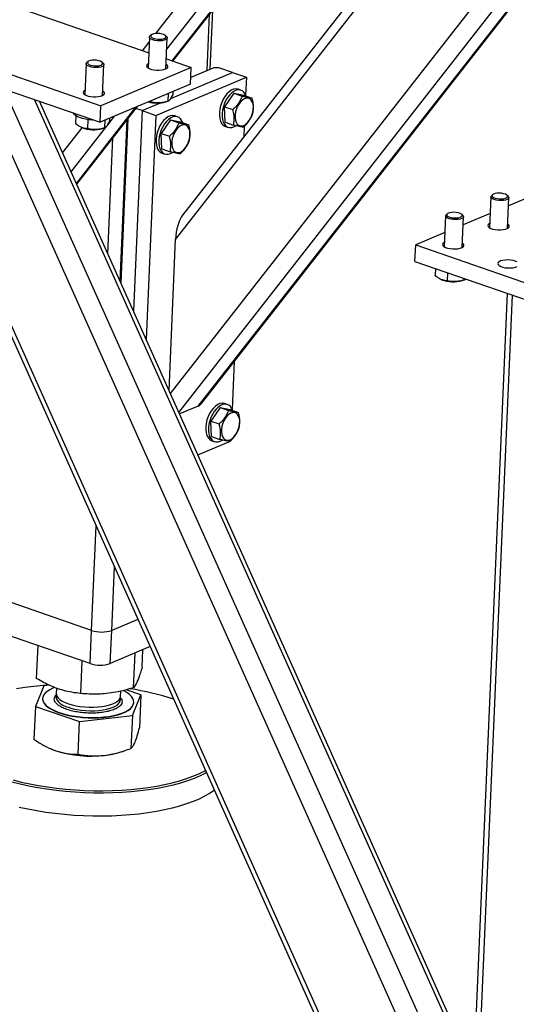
# Model space of a CAD drawing. Header units: millimetres. Extents: x 5 to 589, y 5 to 415.
# Tile 13 of 57: x 276 to 292, y 44 to 74. Entities that reach past the tile are written whole.
import ezdxf

# ---------------------------------------------------------------- set-up
doc = ezdxf.new("R2010")
doc.units = ezdxf.units.MM
doc.layers.add('TRAIT-FORT', color=4, linetype='Continuous', lineweight=25)

msp = doc.modelspace()

# ---------------------------------------------------------------- linework, layer by layer
at = {"layer": 'TRAIT-FORT', "color": 4, "linetype": 'Continuous', "lineweight": 25}
for p, q in [((281.09, 67.647), (298.27, 89.619)), ((297.747, 89.429), (281.306, 68.404)), ((280.931, 62.856), (301.096, 88.642)), ((281.194, 62.27), (301.663, 88.446)), ((281.798, 62.468), (301.974, 88.271)), ((281.894, 62.55), (301.997, 88.258)), ((280.478, 74.055), (287.545, 83.093)), ((280.816, 73.566), (288.074, 82.848)), ((280.982, 73.204), (288.245, 82.493)), ((281.007, 73.195), (288.268, 82.481)), ((272.648, 76.083), (280.255, 73.455)), ((269.323, 75.074), (278.765, 71.812)), ((282.168, 72.945), (282.248, 74.782)), ((269.3, 74.559), (278.743, 71.297)), ((282.07, 72.903), (282.146, 74.651)), ((280.276, 73.944), (280.235, 72.984)), ((280.339, 74.013), (280.302, 73.985)), ((280.809, 73.963), (280.775, 73.994)), ((280.79, 72.96), (280.831, 73.919)), ((271.94, 73.647), (288.958, 35.662)), ((288.971, 35.972), (272.12, 73.585)), ((280.061, 73.522), (280.27, 73.789)), ((280.803, 73.266), (281.581, 72.997)), ((278.305, 73.114), (278.263, 72.155)), ((278.367, 73.184), (278.331, 73.155)), ((281.581, 72.997), (278.765, 71.812)), ((278.838, 73.133), (278.804, 73.165)), ((278.818, 72.131), (278.86, 73.09)), ((281.559, 72.482), (281.581, 72.997)), ((282.281, 72.992), (281.568, 72.692)), ((282.438, 72.992), (282.281, 72.992)), ((282.867, 72.844), (282.438, 72.992)), ((289.182, 40.831), (274.945, 72.609)), ((280.48, 71.51), (283.296, 72.696)), ((280.943, 72.034), (282.867, 72.844)), ((282.867, 72.844), (283.296, 72.696)), ((283.296, 72.696), (283.272, 72.144)), ((289.029, 42.71), (275.76, 72.328)), ((281.559, 72.482), (278.743, 71.297)), ((283.125, 72.294), (283.04, 72.324)), ((289.586, 43.24), (276.7, 72.003)), ((280.861, 72.188), (280.85, 71.953)), ((281.009, 72.251), (281.005, 72.144)), ((282.905, 72.2), (282.616, 71.779)), ((282.905, 72.2), (283.162, 72.111)), ((282.905, 72.2), (283.215, 72.137)), ((283.215, 72.137), (283.472, 72.048)), ((289.698, 43.287), (276.858, 71.948)), ((278.002, 69.394), (279.857, 71.766)), ((278.014, 69.368), (279.906, 71.787)), ((278.743, 71.297), (278.765, 71.812)), ((280.051, 71.659), (279.858, 71.725)), ((280.051, 71.659), (280.623, 71.9)), ((280.321, 71.925), (280.252, 71.932)), ((280.322, 71.962), (280.321, 71.925)), ((280.787, 71.932), (280.857, 71.955)), ((282.616, 71.779), (282.873, 71.69)), ((282.637, 71.296), (282.616, 71.779)), ((277.985, 71.502), (277.974, 71.258)), ((278.362, 71.378), (278.349, 71.095)), ((278.889, 71.359), (278.879, 71.124)), ((278.982, 71.22), (279.188, 71.485)), ((279.038, 71.421), (279.033, 71.314)), ((279.366, 66.35), (279.585, 71.376)), ((279.604, 71.4), (279.383, 66.313)), ((280.051, 71.659), (279.78, 65.426)), ((280.051, 71.659), (280.48, 71.51)), ((280.48, 71.51), (280.177, 64.54)), ((280.934, 71.37), (280.645, 70.949)), ((280.934, 71.37), (281.191, 71.281)), ((280.934, 71.37), (281.243, 71.307)), ((281.154, 71.464), (281.068, 71.494)), ((277.576, 70.345), (278.187, 71.126)), ((277.839, 69.759), (278.937, 71.164)), ((278.16, 71.137), (278.177, 71.13)), ((278.816, 71.103), (278.886, 71.126)), ((281.243, 71.307), (281.501, 71.218)), ((282.637, 71.296), (282.894, 71.207)), ((282.64, 71.168), (282.726, 71.139)), ((283.23, 71.17), (283.216, 70.846)), ((278.986, 67.199), (279.142, 70.81)), ((280.645, 70.949), (280.902, 70.861)), ((280.666, 70.466), (280.645, 70.949)), ((280.666, 70.466), (280.923, 70.377)), ((280.669, 70.339), (280.755, 70.309)), ((290.905, 68.977), (290.863, 68.017)), ((290.967, 69.046), (290.931, 69.018)), ((291.438, 68.996), (291.404, 69.027)), ((291.418, 67.993), (291.46, 68.952)), ((292.291, 69.05), (291.449, 68.696)), ((289.497, 68.384), (289.455, 67.425)), ((289.559, 68.454), (289.523, 68.425)), ((290.03, 68.403), (289.996, 68.435)), ((290.01, 67.401), (290.052, 68.36)), ((290.883, 68.458), (290.041, 68.104)), ((289.474, 67.865), (288.564, 67.482)), ((280.886, 62.958), (281.09, 67.647)), ((288.542, 66.968), (288.564, 67.482)), ((288.564, 67.482), (295.002, 65.258)), ((288.542, 66.968), (294.98, 64.743)), ((289.176, 66.749), (289.166, 66.528)), ((289.552, 66.618), (289.541, 66.365)), ((289.352, 66.408), (289.369, 66.4)), ((290.008, 66.373), (290.078, 66.396)), ((290.073, 66.439), (290.071, 66.394)), ((291.413, 65.976), (289.691, 26.341)), ((289.854, 26.203), (291.579, 65.918)), ((282.912, 63.851), (282.847, 62.369)), ((282.701, 62.519), (282.615, 62.548)), ((281.798, 62.468), (281.215, 62.223)), ((282.48, 62.424), (282.192, 62.004)), ((282.48, 62.424), (282.738, 62.335)), ((282.48, 62.424), (282.79, 62.362)), ((282.79, 62.362), (283.047, 62.273)), ((282.192, 62.004), (282.449, 61.915)), ((282.212, 61.52), (282.192, 62.004)), ((281.786, 60.948), (282.804, 61.377)), ((282.212, 61.52), (282.47, 61.432)), ((282.216, 61.393), (282.302, 61.363)), ((282.805, 61.395), (282.804, 61.377)), ((278.477, 55.491), (278.618, 58.741)), ((279.102, 55.491), (279.188, 57.469)), ((278.477, 55.491), (275.73, 56.44)), ((279.92, 55.835), (279.102, 55.491)), ((278.432, 54.462), (278.477, 55.491)), ((279.057, 54.462), (279.102, 55.491)), ((278.432, 54.462), (275.685, 55.411)), ((276.766, 53.993), (276.811, 55.023)), ((280.301, 54.986), (279.057, 54.462)), ((280.05, 54.353), (280.073, 54.89)), ((278.142, 53.528), (278.187, 54.547)), ((279.784, 53.708), (279.831, 54.788)), ((276.994, 53.772), (276.728, 53.127)), ((277.157, 53.79), (276.994, 53.772)), ((277.386, 53.696), (277.379, 53.523)), ((279.377, 53.437), (279.384, 53.603)), ((280.012, 53.487), (279.549, 53.643)), ((276.952, 53.379), (276.952, 53.369)), ((279.366, 53.387), (279.377, 53.437)), ((279.747, 52.842), (280.012, 53.487)), ((280.012, 53.487), (279.968, 52.466)), ((276.728, 53.127), (276.684, 52.106)), ((276.728, 53.127), (278.105, 52.662)), ((279.789, 53.245), (279.789, 53.256)), ((278.105, 52.662), (279.747, 52.842)), ((279.747, 52.842), (279.702, 51.821)), ((278.06, 51.641), (278.105, 52.662)), ((277.203, 51.81), (277.214, 51.806)), ((279.392, 51.711), (279.491, 51.744))]:
    msp.add_line(p, q, dxfattribs=at)
at = {"layer": 'TRAIT-FORT', "color": 4, "linetype": 'Continuous', "lineweight": 25, "flags": 128}
for points in [[(280.809, 73.963), (280.825, 73.943), (280.831, 73.915), (280.816, 73.888), (280.782, 73.864), (280.731, 73.845), (280.667, 73.832), (280.594, 73.827), (280.518, 73.829), (280.445, 73.84), (280.381, 73.856), (280.328, 73.879), (280.293, 73.905), (280.277, 73.934), (280.282, 73.962), (280.302, 73.985)], [(280.728, 74.023), (280.672, 74.041), (280.606, 74.053), (280.535, 74.058), (280.466, 74.054), (280.404, 74.043), (280.357, 74.025), (280.326, 74.001), (280.317, 73.975), (280.328, 73.949), (280.36, 73.923), (280.409, 73.902), (280.471, 73.887), (280.54, 73.879), (280.611, 73.878), (280.677, 73.886), (280.732, 73.901), (280.772, 73.922), (280.792, 73.946), (280.791, 73.973), (280.769, 73.999), (280.728, 74.023)], [(278.757, 73.193), (278.701, 73.212), (278.634, 73.224), (278.563, 73.228), (278.494, 73.224), (278.433, 73.213), (278.385, 73.195), (278.355, 73.172), (278.345, 73.146), (278.357, 73.119), (278.388, 73.094), (278.438, 73.073), (278.5, 73.057), (278.569, 73.049), (278.64, 73.049), (278.706, 73.056), (278.761, 73.071), (278.8, 73.092), (278.821, 73.117), (278.82, 73.144), (278.798, 73.17), (278.757, 73.193)], [(278.838, 73.133), (278.854, 73.114), (278.86, 73.085), (278.845, 73.058), (278.811, 73.034), (278.76, 73.015), (278.695, 73.002), (278.623, 72.997), (278.547, 73), (278.474, 73.01), (278.409, 73.027), (278.357, 73.049), (278.322, 73.076), (278.306, 73.104), (278.31, 73.132), (278.331, 73.155)], [(280.241, 73.123), (280.223, 73.112), (280.192, 73.084), (280.182, 73.053), (280.193, 73.022), (280.224, 72.992), (280.273, 72.964), (280.338, 72.942), (280.414, 72.926), (280.496, 72.917), (280.579, 72.916), (280.658, 72.923), (280.729, 72.937), (280.785, 72.958), (280.825, 72.984), (280.846, 73.014), (280.845, 73.045), (280.824, 73.076), (280.796, 73.098)], [(278.269, 72.293), (278.251, 72.283), (278.221, 72.254), (278.211, 72.224), (278.222, 72.192), (278.253, 72.162), (278.302, 72.135), (278.367, 72.112), (278.442, 72.096), (278.524, 72.088), (278.608, 72.087), (278.687, 72.093), (278.757, 72.108), (278.814, 72.129), (278.854, 72.155), (278.874, 72.184), (278.874, 72.216), (278.853, 72.247), (278.824, 72.269)], [(283.04, 72.324), (283.027, 72.328), (282.963, 72.335), (282.895, 72.323), (282.826, 72.293), (282.757, 72.245), (282.69, 72.181), (282.629, 72.103), (282.574, 72.014), (282.528, 71.916), (282.492, 71.812)], [(283.284, 72.113), (283.26, 72.168), (283.22, 72.228), (283.17, 72.272), (283.112, 72.298), (283.049, 72.305), (282.981, 72.293), (282.911, 72.263), (282.842, 72.215), (282.776, 72.151), (282.715, 72.073), (282.66, 71.984), (282.614, 71.886), (282.578, 71.783)], [(282.942, 71.443), (282.952, 71.364), (282.974, 71.296), (283.006, 71.241), (283.049, 71.203), (283.099, 71.183), (283.155, 71.182), (283.214, 71.2), (283.273, 71.235), (283.331, 71.287), (283.383, 71.353), (283.429, 71.431), (283.466, 71.517), (283.493, 71.606), (283.508, 71.696), (283.511, 71.783), (283.501, 71.862), (283.479, 71.93), (283.446, 71.984), (283.404, 72.022), (283.354, 72.042), (283.298, 72.043), (283.239, 72.026), (283.179, 71.99), (283.122, 71.938), (283.069, 71.872), (283.023, 71.794), (282.986, 71.709), (282.96, 71.619), (282.945, 71.529), (282.942, 71.443)], [(282.492, 71.812), (282.467, 71.707), (282.454, 71.602), (282.453, 71.503), (282.465, 71.411), (282.489, 71.33), (282.524, 71.262), (282.57, 71.21), (282.624, 71.175), (282.64, 71.168)], [(282.578, 71.783), (282.553, 71.677), (282.54, 71.573), (282.539, 71.473), (282.551, 71.381), (282.575, 71.3), (282.61, 71.232), (282.656, 71.18), (282.71, 71.145), (282.771, 71.129), (282.837, 71.131), (282.905, 71.152), (282.971, 71.189)], [(278.549, 71.364), (278.502, 71.366), (278.393, 71.374), (278.289, 71.39), (278.191, 71.413), (278.104, 71.441), (278.03, 71.474), (277.972, 71.511), (277.932, 71.551), (277.913, 71.584)], [(281.068, 71.494), (281.055, 71.498), (280.991, 71.505), (280.924, 71.494), (280.854, 71.463), (280.785, 71.415), (280.719, 71.351), (280.657, 71.273), (280.603, 71.184), (280.557, 71.086), (280.52, 70.983)], [(281.313, 71.283), (281.289, 71.339), (281.249, 71.399), (281.199, 71.443), (281.141, 71.468), (281.077, 71.476), (281.01, 71.464), (280.94, 71.434), (280.871, 71.386), (280.805, 71.322), (280.743, 71.244), (280.689, 71.154), (280.642, 71.056), (280.606, 70.953)], [(280.971, 70.613), (280.98, 70.534), (281.002, 70.466), (281.035, 70.412), (281.078, 70.374), (281.128, 70.354), (281.183, 70.352), (281.242, 70.37), (281.302, 70.405), (281.359, 70.457), (281.412, 70.524), (281.458, 70.601), (281.495, 70.687), (281.522, 70.777), (281.537, 70.867), (281.539, 70.953), (281.53, 71.032), (281.508, 71.1), (281.475, 71.154), (281.432, 71.192), (281.382, 71.212), (281.327, 71.214), (281.268, 71.196), (281.208, 71.161), (281.151, 71.109), (281.098, 71.042), (281.052, 70.965), (281.015, 70.879), (280.988, 70.789), (280.973, 70.699), (280.971, 70.613)], [(280.52, 70.983), (280.495, 70.877), (280.483, 70.773), (280.482, 70.673), (280.494, 70.581), (280.518, 70.5), (280.553, 70.433), (280.598, 70.38), (280.652, 70.345), (280.669, 70.339)], [(280.606, 70.953), (280.581, 70.848), (280.568, 70.743), (280.568, 70.644), (280.58, 70.552), (280.604, 70.471), (280.639, 70.403), (280.684, 70.351), (280.738, 70.316), (280.799, 70.299), (280.865, 70.302), (280.934, 70.323), (281, 70.359)], [(291.438, 68.996), (291.454, 68.977), (291.46, 68.948), (291.445, 68.921), (291.411, 68.897), (291.36, 68.878), (291.295, 68.865), (291.223, 68.86), (291.147, 68.862), (291.074, 68.873), (291.009, 68.89), (290.957, 68.912), (290.922, 68.938), (290.906, 68.967), (290.91, 68.995), (290.931, 69.018)], [(291.357, 69.056), (291.301, 69.074), (291.234, 69.086), (291.163, 69.091), (291.094, 69.087), (291.033, 69.076), (290.985, 69.058), (290.955, 69.034), (290.945, 69.008), (290.957, 68.982), (290.989, 68.956), (291.038, 68.935), (291.1, 68.92), (291.169, 68.912), (291.24, 68.911), (291.306, 68.919), (291.361, 68.934), (291.4, 68.955), (291.421, 68.979), (291.42, 69.006), (291.398, 69.032), (291.357, 69.056)], [(290.03, 68.403), (290.046, 68.384), (290.052, 68.355), (290.037, 68.328), (290.003, 68.304), (289.952, 68.285), (289.887, 68.272), (289.815, 68.267), (289.739, 68.27), (289.666, 68.28), (289.601, 68.297), (289.549, 68.319), (289.514, 68.346), (289.498, 68.374), (289.502, 68.402), (289.523, 68.425)], [(289.949, 68.463), (289.893, 68.482), (289.826, 68.494), (289.755, 68.498), (289.686, 68.494), (289.625, 68.483), (289.577, 68.465), (289.547, 68.442), (289.537, 68.416), (289.549, 68.389), (289.58, 68.364), (289.63, 68.343), (289.692, 68.327), (289.761, 68.319), (289.832, 68.319), (289.898, 68.326), (289.953, 68.341), (289.992, 68.362), (290.013, 68.387), (290.012, 68.414), (289.99, 68.44), (289.949, 68.463)], [(290.869, 68.156), (290.851, 68.145), (290.821, 68.117), (290.811, 68.086), (290.822, 68.055), (290.853, 68.025), (290.902, 67.997), (290.967, 67.975), (291.042, 67.959), (291.124, 67.95), (291.208, 67.949), (291.287, 67.956), (291.357, 67.97), (291.414, 67.991), (291.454, 68.017), (291.475, 68.047), (291.474, 68.078), (291.453, 68.109), (291.424, 68.131)], [(289.461, 67.563), (289.443, 67.553), (289.413, 67.525), (289.403, 67.494), (289.414, 67.462), (289.445, 67.432), (289.494, 67.405), (289.559, 67.383), (289.634, 67.366), (289.716, 67.358), (289.8, 67.357), (289.879, 67.364), (289.949, 67.378), (290.006, 67.399), (290.046, 67.425), (290.066, 67.454), (290.066, 67.486), (290.045, 67.517), (290.016, 67.539)], [(291.664, 66.978), (291.593, 66.997), (291.514, 67.009), (291.43, 67.014), (291.348, 67.011), (291.273, 67.001), (291.209, 66.983), (291.16, 66.959), (291.13, 66.931), (291.12, 66.901), (291.13, 66.869), (291.162, 66.839), (291.211, 66.812), (291.275, 66.789), (291.351, 66.773), (291.433, 66.765), (291.516, 66.764), (291.596, 66.77), (291.666, 66.785), (291.723, 66.806)], [(291.721, 66.953), (291.664, 66.978)], [(282.615, 62.548), (282.602, 62.552), (282.538, 62.559), (282.47, 62.548), (282.401, 62.517), (282.332, 62.469), (282.266, 62.406), (282.204, 62.328), (282.149, 62.238), (282.103, 62.14), (282.067, 62.037)], [(282.859, 62.338), (282.836, 62.393), (282.795, 62.453), (282.745, 62.497), (282.688, 62.523), (282.624, 62.53), (282.556, 62.518), (282.487, 62.488), (282.418, 62.44), (282.351, 62.376), (282.29, 62.298), (282.235, 62.209), (282.189, 62.111), (282.153, 62.007)], [(282.517, 61.667), (282.527, 61.588), (282.549, 61.52), (282.582, 61.466), (282.624, 61.428), (282.674, 61.408), (282.73, 61.407), (282.789, 61.424), (282.848, 61.46), (282.906, 61.512), (282.959, 61.578), (283.005, 61.656), (283.042, 61.741), (283.068, 61.831), (283.083, 61.921), (283.086, 62.007), (283.076, 62.086), (283.054, 62.154), (283.022, 62.208), (282.979, 62.246), (282.929, 62.266), (282.873, 62.268), (282.814, 62.25), (282.755, 62.215), (282.697, 62.163), (282.645, 62.096), (282.599, 62.019), (282.562, 61.933), (282.535, 61.844), (282.52, 61.754), (282.517, 61.667)], [(282.067, 62.037), (282.042, 61.931), (282.029, 61.827), (282.029, 61.727), (282.041, 61.636), (282.065, 61.554), (282.1, 61.487), (282.145, 61.435), (282.199, 61.4), (282.216, 61.393)], [(282.153, 62.007), (282.128, 61.902), (282.115, 61.797), (282.115, 61.698), (282.126, 61.606), (282.15, 61.525), (282.186, 61.457), (282.231, 61.405), (282.285, 61.37), (282.346, 61.353), (282.412, 61.356), (282.481, 61.377), (282.546, 61.413)], [(276.4, 53.713), (276.141, 53.671)], [(277.329, 53.718), (277.272, 53.695), (277.174, 53.648), (277.092, 53.596), (277.028, 53.54), (276.984, 53.48), (276.958, 53.419), (276.953, 53.356), (276.967, 53.292), (277.001, 53.229), (277.055, 53.167), (277.126, 53.108), (277.216, 53.051), (277.321, 52.998), (277.441, 52.949), (277.575, 52.906), (277.719, 52.868), (277.873, 52.837), (278.033, 52.812), (278.199, 52.795), (278.367, 52.784), (278.534, 52.782), (278.7, 52.786), (278.861, 52.799), (279.015, 52.818), (279.16, 52.845), (279.294, 52.878), (279.415, 52.917), (279.521, 52.962), (279.611, 53.012), (279.684, 53.066), (279.738, 53.124), (279.773, 53.185), (279.773, 53.185)], [(279.773, 53.185), (279.789, 53.247), (279.784, 53.31), (279.76, 53.374), (279.716, 53.436), (279.653, 53.497), (279.573, 53.556), (279.475, 53.611), (279.459, 53.618)], [(276.952, 53.369), (276.952, 53.346), (276.967, 53.282), (277.001, 53.219), (277.054, 53.157), (277.126, 53.097), (277.215, 53.041), (277.321, 52.987), (277.441, 52.939), (277.574, 52.895), (277.719, 52.858), (277.872, 52.826), (278.033, 52.802), (278.198, 52.784), (278.366, 52.774), (278.534, 52.771), (278.699, 52.776), (278.86, 52.788), (279.014, 52.808), (279.159, 52.834), (279.293, 52.868), (279.414, 52.907), (279.52, 52.952), (279.611, 53.002), (279.683, 53.056), (279.738, 53.114), (279.773, 53.174)], [(277.387, 53.467), (277.375, 53.423), (277.378, 53.371), (277.401, 53.318), (277.442, 53.267), (277.502, 53.217), (277.579, 53.171), (277.671, 53.128), (277.776, 53.09), (277.894, 53.057), (278.02, 53.031), (278.154, 53.011), (278.292, 52.997), (278.431, 52.992), (278.569, 52.993), (278.704, 53.002), (278.832, 53.018), (278.951, 53.041), (279.059, 53.07), (279.153, 53.105), (279.233, 53.145), (279.295, 53.19), (279.34, 53.238), (279.365, 53.288), (279.372, 53.34), (279.363, 53.381)], [(277.379, 53.523), (277.38, 53.495), (277.398, 53.443), (277.435, 53.391), (277.49, 53.341), (277.563, 53.293), (277.651, 53.25), (277.754, 53.21), (277.868, 53.176), (277.993, 53.148), (278.125, 53.126), (278.262, 53.111), (278.401, 53.104), (278.54, 53.104), (278.676, 53.111), (278.805, 53.125), (278.927, 53.146), (279.038, 53.174), (279.136, 53.207), (279.219, 53.246), (279.286, 53.289), (279.335, 53.337), (279.366, 53.387)], [(279.773, 53.174), (279.788, 53.237), (279.789, 53.245)], [(277.214, 51.806), (277.235, 51.797), (277.367, 51.747)], [(282.056, 51.068), (282.026, 51.051), (281.854, 50.967), (281.667, 50.887), (281.465, 50.813), (281.249, 50.745), (281.019, 50.683), (280.778, 50.627), (280.525, 50.578), (280.263, 50.535), (279.992, 50.5), (279.713, 50.472), (279.429, 50.451), (279.139, 50.438), (278.846, 50.432), (278.55, 50.433), (278.253, 50.442), (277.957, 50.459), (277.662, 50.482), (277.37, 50.513), (277.082, 50.552), (276.8, 50.597), (276.525, 50.649), (276.258, 50.707), (275.999, 50.772)], [(276.031, 50.84), (276.286, 50.776), (276.55, 50.718), (276.821, 50.667), (277.1, 50.622), (277.384, 50.585), (277.672, 50.554), (277.964, 50.531), (278.256, 50.514), (278.549, 50.505), (278.841, 50.504), (279.131, 50.51), (279.417, 50.523), (279.698, 50.544), (279.973, 50.572), (280.241, 50.607), (280.5, 50.648), (280.749, 50.697), (280.988, 50.752), (281.214, 50.813), (281.428, 50.881), (281.628, 50.954), (281.813, 51.033), (281.982, 51.116), (282.024, 51.139)], [(282.3, 50.523), (282.287, 50.514), (282.15, 50.42), (281.995, 50.331), (281.823, 50.246), (281.636, 50.167), (281.434, 50.093), (281.217, 50.025), (280.988, 49.962), (280.746, 49.907), (280.494, 49.857), (280.232, 49.815)], [(280.232, 49.815), (279.961, 49.78), (279.682, 49.752), (279.397, 49.731), (279.108, 49.717), (278.814, 49.711), (278.519, 49.713), (278.222, 49.722), (277.925, 49.738), (277.631, 49.762), (277.339, 49.793), (277.051, 49.831), (276.769, 49.876), (276.494, 49.928), (276.226, 49.987)]]:
    msp.add_lwpolyline(points, dxfattribs=at)
at = {"layer": 'TRAIT-FORT', "color": 4, "linetype": 'Continuous', "lineweight": 25}
for centre, radius, start, end in [((280.507, 72.938), 1.044, 255.2958, 285.5641), ((278.538, 72.077), 1.014, 249.1129, 285.9126), ((289.73, 67.347), 1.014, 249.1129, 285.9126), ((278.79, 56.434), 0.993, 251.654, 288.3246), ((278.745, 55.405), 0.993, 251.654, 288.3246), ((277.788, 44.094), 9.718, 93.7259, 98.2093), ((278.356, 45.12), 8.657, 71.9982, 81.302), ((278.463, 55.29), 3.709, 252.805, 276.3904), ((278.635, 54.077), 2.484, 275.5694, 287.7359)]:
    msp.add_arc(centre, radius, start, end, dxfattribs=at)
for centre, start_param, end_param in [((281.371, 67.766), 0.549612, 1.778921), ((281.829, 63.188), 3.349718, 3.691204)]:
    msp.add_ellipse(centre, major_axis=(0.089, 0.729), ratio=0.369211, start_param=start_param, end_param=end_param, dxfattribs=at)
for points, knots in [([(280.85, 71.953), (280.863, 71.958), (280.889, 71.969), (280.929, 72.01), (280.968, 72.07), (280.992, 72.119), (281.005, 72.144)], [0, 0, 0, 0, 0.264605, 0.534948, 0.765343, 1, 1, 1, 1]), ([(283.162, 72.111), (283.147, 72.071), (283.115, 71.991), (283.047, 71.879), (282.965, 71.778), (282.904, 71.72), (282.873, 71.69)], [0, 0, 0, 0, 0.264605, 0.534948, 0.765343, 1, 1, 1, 1]), ([(283.162, 72.111), (283.199, 72.102), (283.272, 72.084), (283.359, 72.066), (283.426, 72.054), (283.457, 72.05), (283.472, 72.048)], [0, 0, 0, 0, 0.264605, 0.534948, 0.765343, 1, 1, 1, 1]), ([(283.493, 71.565), (283.499, 71.593), (283.51, 71.649), (283.518, 71.748), (283.512, 71.864), (283.494, 71.96), (283.479, 72.022), (283.474, 72.039), (283.472, 72.048)], [0, 0, 0, 0, 0.192003, 0.385859, 0.637822, 0.896593, 0.948284, 1, 1, 1, 1]), ([(280.85, 71.953), (280.804, 71.939), (280.71, 71.912), (280.572, 71.896), (280.441, 71.901), (280.361, 71.917), (280.321, 71.925)], [0, 0, 0, 0, 0.264605, 0.534948, 0.765343, 1, 1, 1, 1]), ([(282.894, 71.207), (282.905, 71.264), (282.922, 71.358), (282.914, 71.506), (282.894, 71.611), (282.878, 71.672), (282.873, 71.69)], [0, 0, 0, 0, 0.385549, 0.637642, 0.896546, 1, 1, 1, 1]), ([(283.204, 71.144), (283.239, 71.178), (283.308, 71.245), (283.39, 71.352), (283.452, 71.46), (283.479, 71.53), (283.493, 71.565)], [0, 0, 0, 0, 0.264605, 0.534948, 0.765343, 1, 1, 1, 1]), ([(278.349, 71.095), (278.325, 71.097), (278.277, 71.101), (278.196, 71.121), (278.106, 71.16), (278.037, 71.208), (277.993, 71.242), (277.98, 71.253), (277.974, 71.258)], [0, 0, 0, 0, 0.192003, 0.385859, 0.637822, 0.896593, 0.948284, 1, 1, 1, 1]), ([(278.879, 71.124), (278.833, 71.11), (278.739, 71.082), (278.601, 71.066), (278.469, 71.072), (278.39, 71.087), (278.349, 71.095)], [0, 0, 0, 0, 0.264605, 0.534948, 0.765343, 1, 1, 1, 1]), ([(278.879, 71.124), (278.892, 71.129), (278.918, 71.139), (278.958, 71.181), (278.997, 71.24), (279.021, 71.289), (279.033, 71.314)], [0, 0, 0, 0, 0.264605, 0.534948, 0.765343, 1, 1, 1, 1]), ([(281.191, 71.281), (281.175, 71.241), (281.144, 71.161), (281.076, 71.049), (280.994, 70.948), (280.933, 70.89), (280.902, 70.861)], [0, 0, 0, 0, 0.264605, 0.534948, 0.765343, 1, 1, 1, 1]), ([(281.191, 71.281), (281.227, 71.272), (281.301, 71.255), (281.388, 71.236), (281.455, 71.224), (281.485, 71.22), (281.501, 71.218)], [0, 0, 0, 0, 0.264605, 0.534948, 0.765343, 1, 1, 1, 1]), ([(281.522, 70.735), (281.527, 70.763), (281.539, 70.819), (281.547, 70.919), (281.541, 71.034), (281.523, 71.13), (281.508, 71.192), (281.503, 71.21), (281.501, 71.218)], [0, 0, 0, 0, 0.192003, 0.385859, 0.637822, 0.896593, 0.948284, 1, 1, 1, 1]), ([(283.204, 71.144), (283.187, 71.147), (283.151, 71.151), (283.078, 71.165), (282.991, 71.184), (282.927, 71.199), (282.894, 71.207)], [0, 0, 0, 0, 0.264605, 0.534948, 0.765343, 1, 1, 1, 1]), ([(280.923, 70.377), (280.933, 70.434), (280.951, 70.529), (280.942, 70.677), (280.923, 70.781), (280.907, 70.843), (280.902, 70.861)], [0, 0, 0, 0, 0.385549, 0.637642, 0.896546, 1, 1, 1, 1]), ([(281.233, 70.315), (281.267, 70.348), (281.337, 70.415), (281.419, 70.522), (281.481, 70.63), (281.508, 70.7), (281.522, 70.735)], [0, 0, 0, 0, 0.264605, 0.534948, 0.765343, 1, 1, 1, 1]), ([(281.233, 70.315), (281.215, 70.317), (281.18, 70.321), (281.106, 70.335), (281.019, 70.354), (280.955, 70.37), (280.923, 70.377)], [0, 0, 0, 0, 0.264605, 0.534948, 0.765343, 1, 1, 1, 1]), ([(289.541, 66.365), (289.517, 66.367), (289.469, 66.371), (289.388, 66.391), (289.298, 66.43), (289.229, 66.478), (289.185, 66.512), (289.172, 66.523), (289.166, 66.528)], [0, 0, 0, 0, 0.192003, 0.385859, 0.637822, 0.896593, 0.948284, 1, 1, 1, 1]), ([(290.071, 66.394), (290.025, 66.38), (289.931, 66.352), (289.793, 66.336), (289.661, 66.342), (289.582, 66.357), (289.541, 66.365)], [0, 0, 0, 0, 0.264605, 0.534948, 0.765343, 1, 1, 1, 1]), ([(290.071, 66.394), (290.084, 66.397), (290.099, 66.402), (290.116, 66.42), (290.119, 66.423)], [0, 0, 0, 0, 0.8259276, 1, 1, 1, 1]), ([(282.738, 62.335), (282.722, 62.295), (282.69, 62.215), (282.622, 62.103), (282.54, 62.002), (282.479, 61.944), (282.449, 61.915)], [0, 0, 0, 0, 0.264605, 0.534948, 0.765343, 1, 1, 1, 1]), ([(282.738, 62.335), (282.774, 62.327), (282.847, 62.309), (282.935, 62.29), (283.002, 62.278), (283.032, 62.275), (283.047, 62.273)], [0, 0, 0, 0, 0.264605, 0.534948, 0.765343, 1, 1, 1, 1]), ([(283.068, 61.789), (283.074, 61.817), (283.085, 61.873), (283.093, 61.973), (283.088, 62.089), (283.07, 62.184), (283.054, 62.246), (283.05, 62.264), (283.047, 62.273)], [0, 0, 0, 0, 0.192003, 0.385859, 0.637822, 0.896593, 0.948284, 1, 1, 1, 1]), ([(282.47, 61.432), (282.48, 61.489), (282.497, 61.583), (282.489, 61.731), (282.47, 61.835), (282.453, 61.897), (282.449, 61.915)], [0, 0, 0, 0, 0.385549, 0.637642, 0.896546, 1, 1, 1, 1]), ([(282.779, 61.369), (282.814, 61.402), (282.884, 61.469), (282.966, 61.576), (283.027, 61.684), (283.055, 61.754), (283.068, 61.789)], [0, 0, 0, 0, 0.264605, 0.534948, 0.765343, 1, 1, 1, 1]), ([(282.779, 61.369), (282.762, 61.371), (282.727, 61.376), (282.653, 61.389), (282.566, 61.408), (282.502, 61.424), (282.47, 61.432)], [0, 0, 0, 0, 0.264605, 0.534948, 0.765343, 1, 1, 1, 1]), ([(280.05, 54.353), (280.031, 54.29), (279.996, 54.17), (279.945, 54.022), (279.901, 53.911), (279.861, 53.827), (279.823, 53.76), (279.798, 53.726), (279.784, 53.708)], [0, 0, 0, 0, 0.202068, 0.3827, 0.555315, 0.692992, 0.838894, 1, 1, 1, 1]), ([(278.142, 53.528), (278.05, 53.539), (277.874, 53.56), (277.617, 53.618), (277.39, 53.69), (277.18, 53.776), (276.977, 53.874), (276.839, 53.952), (276.766, 53.993)], [0, 0, 0, 0, 0.202068, 0.3827, 0.555315, 0.692992, 0.838894, 1, 1, 1, 1]), ([(279.784, 53.708), (279.674, 53.676), (279.465, 53.615), (279.158, 53.553), (278.887, 53.519), (278.637, 53.507), (278.394, 53.509), (278.229, 53.521), (278.142, 53.528)], [0, 0, 0, 0, 0.2020684, 0.3826998, 0.5553146, 0.6929917, 0.8388942, 1, 1, 1, 1]), ([(279.413, 53.219), (279.4, 53.195), (279.373, 53.148), (279.286, 53.081), (279.161, 53.021), (279, 52.972), (278.843, 52.943), (278.71, 52.929), (278.576, 52.919), (278.408, 52.917), (278.211, 52.929), (278.019, 52.954), (277.833, 52.993), (277.661, 53.047), (277.515, 53.113), (277.423, 53.175), (277.37, 53.227), (277.332, 53.279), (277.309, 53.343), (277.322, 53.392), (277.328, 53.416)], [0, 0, 0, 0, 0.058248, 0.119986, 0.18429, 0.249959, 0.315627, 0.347816, 0.380014, 0.441752, 0.5, 0.558248, 0.619986, 0.68429, 0.749959, 0.815627, 0.847816, 0.880014, 0.941752, 1, 1, 1, 1]), ([(277.328, 53.416), (277.338, 53.44), (277.35, 53.466), (277.38, 53.489), (277.383, 53.491)], [0, 0, 0, 0, 0.904915, 1, 1, 1, 1]), ([(279.366, 53.41), (279.367, 53.409), (279.382, 53.395), (279.408, 53.355), (279.433, 53.292), (279.42, 53.242), (279.413, 53.219)], [0, 0, 0, 0, 0.017429, 0.225314, 0.62392, 1, 1, 1, 1]), ([(279.83, 52.017), (279.852, 52.077), (279.898, 52.199), (279.944, 52.376), (279.968, 52.466)], [0, 0, 0, 0, 0.494511, 1, 1, 1, 1]), ([(276.684, 52.106), (276.757, 52.057), (276.867, 51.984), (277.017, 51.9), (277.17, 51.821), (277.288, 51.777), (277.367, 51.747)], [0, 0, 0, 0, 0.329812, 0.495383, 0.659853, 1, 1, 1, 1]), ([(278.876, 51.605), (279.014, 51.626), (279.292, 51.669), (279.565, 51.77), (279.702, 51.821)], [0, 0, 0, 0, 0.494511, 1, 1, 1, 1]), ([(279.702, 51.821), (279.722, 51.839), (279.753, 51.866), (279.796, 51.94), (279.818, 51.991), (279.83, 52.017)], [0, 0, 0, 0, 0.495251, 0.746818, 1, 1, 1, 1]), ([(277.367, 51.747), (277.482, 51.715), (277.716, 51.649), (277.945, 51.644), (278.06, 51.641)], [0, 0, 0, 0, 0.494511, 1, 1, 1, 1]), ([(278.06, 51.641), (278.192, 51.621), (278.391, 51.592), (278.666, 51.587), (278.806, 51.599), (278.876, 51.605)], [0, 0, 0, 0, 0.495251, 0.746818, 1, 1, 1, 1])]:
    msp.add_open_spline(points, degree=3, knots=knots, dxfattribs=at)

doc.saveas('drawing.dxf')
